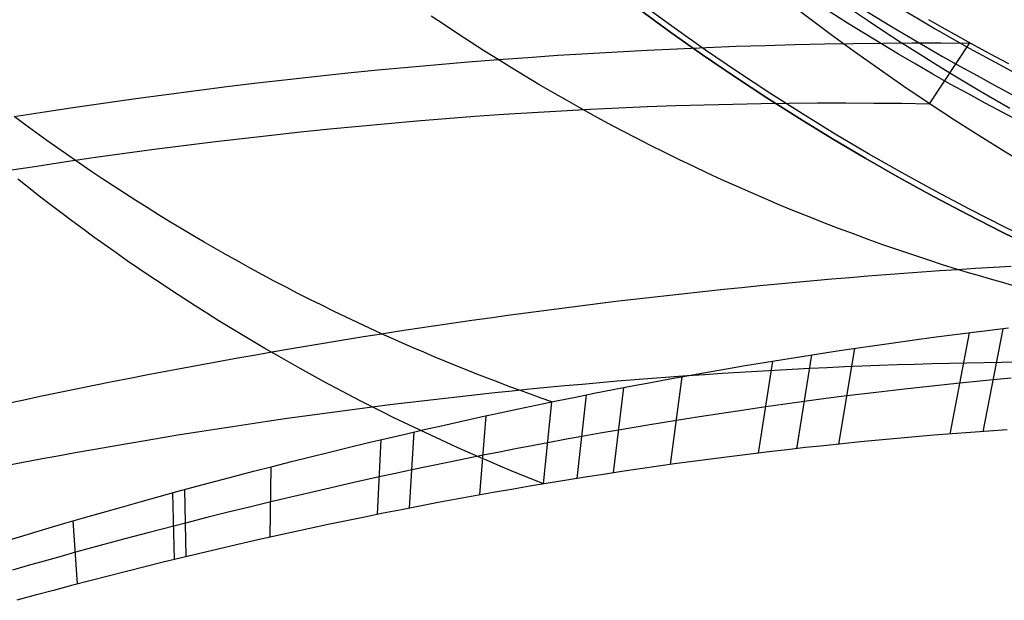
# Model space of a CAD drawing. Extents: x 5157 to 5867, y -156 to 1031.
# Tile 7 of 87: x 5450 to 5482, y 550 to 569. Entities that reach past the tile are written whole.
import ezdxf

# ---------------------------------------------------------------- set-up
doc = ezdxf.new("R2010")
doc.units = 0
doc.layers.add('1', color=7, linetype='CONTINUOUS')

msp = doc.modelspace()

# ---------------------------------------------------------------- linework, layer by layer
at = {"layer": '1', "color": 39}
for p, q in [((5479.401230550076, 566.2413757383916, 20.75608000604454), (5480.717978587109, 568.2342377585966, 16.26662259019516)), ((5480.074598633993, 555.4650043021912, 13.92117805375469), (5480.702789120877, 558.7723152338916, 10.11309356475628)), ((5481.146906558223, 555.5448971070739, 14.17068779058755), (5481.796736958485, 558.903809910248, 10.41333638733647)), ((5476.435149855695, 555.1381467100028, 13.10970716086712), (5476.964518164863, 558.2662682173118, 9.13883113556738)), ((5473.821752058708, 554.8466577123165, 12.56514977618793), (5474.28227118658, 557.8489608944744, 8.490884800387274)), ((5475.064030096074, 554.9908305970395, 12.82011213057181), (5475.553922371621, 558.0521606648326, 8.792923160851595)), ((5470.946458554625, 554.4756512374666, 12.00215245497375), (5471.330266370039, 557.3418855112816, 7.824697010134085)), ((5469.085453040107, 554.2073189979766, 11.65910004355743), (5469.420248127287, 556.9871128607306, 7.420891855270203)), ((5466.804422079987, 553.8468329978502, 11.26311957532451), (5467.076543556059, 556.5226759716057, 6.955193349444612)), ((5467.898182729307, 554.024021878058, 11.44963801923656), (5468.200045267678, 556.749340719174, 7.174318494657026)), ((5464.719203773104, 553.4869872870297, 10.92492117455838), (5464.935368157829, 556.0701600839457, 6.558866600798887)), ((5461.380050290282, 552.8506110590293, 10.43279141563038), (5461.506356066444, 555.2909676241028, 5.981788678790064)), ((5462.426278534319, 553.0578960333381, 10.58033515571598), (5462.579906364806, 555.5420150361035, 6.15482029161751)), ((5457.886318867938, 552.1087813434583, 9.98227777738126), (5457.918940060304, 554.4068329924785, 5.452846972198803)), ((5455.138777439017, 551.4731008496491, 9.672429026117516), (5455.098049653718, 553.6642679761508, 5.087992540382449)), ((5454.75920020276, 551.3816335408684, 9.632720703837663), (5454.708233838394, 553.5583331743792, 5.041122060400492)), ((5451.593523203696, 550.5830424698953, 9.331994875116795), (5451.458176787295, 552.6429069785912, 4.684823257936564))]:
    msp.add_line(p, q, dxfattribs=at)
for points in [[(5482.106463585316, 560.3204928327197, 11.68202292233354), (5481.747528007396, 560.4207510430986, 11.68876268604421), (5481.38902657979, 560.523113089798, 11.69610450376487), (5481.030975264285, 560.6275920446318, 11.70404084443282), (5480.673390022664, 560.7342009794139, 11.71256417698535), (5480.316286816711, 560.8429529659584, 11.72166697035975), (5479.827047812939, 560.9956978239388, 11.73508831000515), (5479.338781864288, 561.1524919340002, 11.7495682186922), (5478.851524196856, 561.3133241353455, 11.76508820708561), (5478.365310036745, 561.4781832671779, 11.78162978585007), (5477.880174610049, 561.6470581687, 11.79917446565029), (5477.396153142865, 561.8199376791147, 11.81770375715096), (5476.913280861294, 561.996810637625, 11.83719917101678), (5476.431592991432, 562.1776658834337, 11.85764221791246), (5475.951124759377, 562.3624922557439, 11.87901440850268), (5475.471911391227, 562.5512785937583, 11.90129725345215), (5474.993988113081, 562.74401373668, 11.92447226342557), (5474.517390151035, 562.9406865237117, 11.94852094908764), (5474.042152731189, 563.1412857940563, 11.97342482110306), (5473.56831107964, 563.345800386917, 11.99916539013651), (5473.095900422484, 563.5542191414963, 12.02572416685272), (5472.624955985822, 563.7665308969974, 12.05308266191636), (5472.155512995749, 563.9827244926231, 12.08122238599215), (5471.687606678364, 564.2027887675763, 12.11012484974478), (5471.221272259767, 564.42671256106, 12.13977156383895), (5470.756544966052, 564.6544847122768, 12.17014403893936), (5470.29346002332, 564.8860940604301, 12.20122378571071), (5469.832052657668, 565.1215294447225, 12.23299231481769), (5469.372358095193, 565.3607797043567, 12.26543113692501), (5468.914411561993, 565.6038336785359, 12.29852176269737), (5468.458248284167, 565.850680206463, 12.33224570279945), (5468.003903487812, 566.1013081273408, 12.36658446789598), (5467.551412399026, 566.3557062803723, 12.40151956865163), (5467.100810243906, 566.6138635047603, 12.43703251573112), (5466.652132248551, 566.8757686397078, 12.47310481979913), (5466.20541363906, 567.1414105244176, 12.50971799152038), (5465.760689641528, 567.4107779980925, 12.54685354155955), (5465.317995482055, 567.6838598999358, 12.58449298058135), (5464.877364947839, 567.9606433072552, 12.622619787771), (5464.43882607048, 568.2411082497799, 12.66122531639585), (5464.002405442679, 568.5252329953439, 12.70030288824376), (5463.568129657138, 568.8129958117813, 12.73984582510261), (5463.136025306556, 569.1043749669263, 12.77984744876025)], [(5482.023915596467, 566.08565989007, 18.55651133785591), (5481.530060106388, 566.3684501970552, 18.54341899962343), (5481.03826729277, 566.6550983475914, 18.53074156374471), (5480.548569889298, 566.9455922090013, 18.51846903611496), (5480.061000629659, 567.2399196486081, 18.50659142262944), (5479.519181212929, 567.5730515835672, 18.49378434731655), (5478.980097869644, 567.910925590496, 18.48144319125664), (5478.443792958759, 568.2535199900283, 18.46955403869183), (5477.910308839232, 568.6008131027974, 18.45810297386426), (5477.379687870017, 568.9527832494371, 18.44707608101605), (5476.851972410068, 569.3094087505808, 18.43645944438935)], [(5479.370445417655, 568.993975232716, 16.20326147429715), (5479.800006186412, 568.7456948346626, 16.22221812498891), (5480.231343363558, 568.5005282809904, 16.24173677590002), (5480.664427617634, 568.2584745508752, 16.26183394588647), (5481.099229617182, 568.0195326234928, 16.28252615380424), (5481.535720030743, 567.7837014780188, 16.3038299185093), (5481.973869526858, 567.550980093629, 16.32576175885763)], [(5449.525333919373, 565.8229619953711, 10.24534559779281), (5450.519446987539, 565.9786449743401, 10.3532644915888), (5451.512885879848, 566.1290419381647, 10.46622357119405), (5452.505593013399, 566.2741605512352, 10.58423644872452), (5453.497510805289, 566.4140084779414, 10.70731673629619), (5454.488581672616, 566.5485933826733, 10.83547804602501), (5455.478748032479, 566.6779229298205, 10.96873399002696), (5456.467952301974, 566.8020047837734, 11.10709818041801), (5457.456136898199, 566.9208466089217, 11.25058422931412), (5458.443244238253, 567.0344560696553, 11.39920574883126), (5459.429216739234, 567.1428408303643, 11.5529763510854), (5460.413996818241, 567.2460085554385, 11.7119096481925), (5461.397526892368, 567.3439669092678, 11.87601925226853), (5462.379749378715, 567.4367235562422, 12.04531877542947), (5463.360606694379, 567.5242861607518, 12.21982182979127), (5464.34004125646, 567.6066623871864, 12.39954202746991), (5465.317995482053, 567.6838598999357, 12.58449298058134), (5466.294878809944, 567.7559195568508, 12.7747806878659), (5467.270166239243, 567.8228106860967, 12.9703321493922), (5468.24380126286, 567.8845407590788, 13.1711617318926), (5469.215727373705, 567.941117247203, 13.37728380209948), (5470.185888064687, 567.9925476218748, 13.58871272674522), (5471.154226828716, 568.0388393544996, 13.80546287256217), (5472.1206871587, 568.0799999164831, 14.02754860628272), (5473.085212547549, 568.1160367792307, 14.25498429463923), (5474.047746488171, 568.1469574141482, 14.48778430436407), (5475.008232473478, 568.1727692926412, 14.72596300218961), (5475.966613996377, 568.1934798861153, 14.96953475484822), (5476.92283454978, 568.2090966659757, 15.21851392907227), (5477.876837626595, 568.2196271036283, 15.47291489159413), (5478.828566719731, 568.2250786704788, 15.73275200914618), (5479.777965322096, 568.2254588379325, 15.99803964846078), (5480.724976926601, 568.220775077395, 16.26879217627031)], [(5449.300843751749, 564.0630437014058, 15.0054602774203), (5450.26262631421, 564.2125058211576, 15.10947886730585), (5451.223610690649, 564.3568670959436, 15.21838115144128), (5452.183740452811, 564.4961125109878, 15.33216712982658), (5453.142959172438, 564.6302270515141, 15.45083680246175), (5454.10121042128, 564.7591957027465, 15.5743901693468), (5455.058437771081, 564.883003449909, 15.70282723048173), (5456.014584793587, 565.0016352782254, 15.83614798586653), (5456.969595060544, 565.1150761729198, 15.9743524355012), (5457.923412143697, 565.2233111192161, 16.11744057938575), (5458.875979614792, 565.3263251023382, 16.26541241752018), (5459.827241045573, 565.4241031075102, 16.41826794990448), (5460.777140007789, 565.5166301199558, 16.57600717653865), (5461.725620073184, 565.6038911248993, 16.7386300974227), (5462.672624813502, 565.6858711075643, 16.90613671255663), (5463.618097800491, 565.762555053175, 17.07852702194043), (5464.561982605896, 565.8339279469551, 17.2558010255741), (5465.504222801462, 565.8999747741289, 17.43795872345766), (5466.444761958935, 565.9606805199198, 17.62500011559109), (5467.383543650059, 566.0160301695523, 17.81692520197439), (5468.320511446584, 566.0660087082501, 18.01373398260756), (5469.255608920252, 566.1106011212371, 18.21542645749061), (5470.188779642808, 566.1497923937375, 18.42200262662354), (5471.119967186, 566.1835675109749, 18.63346249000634), (5472.049115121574, 566.2119114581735, 18.84980604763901), (5472.976167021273, 566.2348092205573, 19.07103329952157), (5473.901066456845, 566.2522457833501, 19.297144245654), (5474.823757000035, 566.2642061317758, 19.5281388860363), (5475.744182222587, 566.2706752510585, 19.76401722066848), (5476.662285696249, 566.2716381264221, 20.00477924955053), (5477.578010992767, 566.2670797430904, 20.25042497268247), (5478.491301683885, 566.2569850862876, 20.50095439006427), (5479.402101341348, 566.2413391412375, 20.75636750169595)], [(5467.076928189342, 556.5224849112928, 6.954799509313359), (5466.725147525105, 556.6456685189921, 7.008628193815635), (5466.373893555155, 556.7709359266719, 7.062820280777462), (5466.023180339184, 556.8982855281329, 7.117373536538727), (5465.673021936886, 557.0277157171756, 7.17228572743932), (5465.323432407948, 557.1592248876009, 7.227554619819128), (5464.974425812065, 557.2928114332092, 7.28317798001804), (5464.626016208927, 557.4284737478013, 7.339153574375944), (5464.278217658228, 557.5662102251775, 7.395479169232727), (5463.931044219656, 557.7060192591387, 7.452152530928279), (5463.584509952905, 557.8478992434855, 7.509171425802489), (5463.238628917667, 557.9918485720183, 7.566533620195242), (5462.89341517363, 558.1378656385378, 7.624236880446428), (5462.548882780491, 558.2859488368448, 7.682278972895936), (5462.205045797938, 558.4360965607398, 7.740657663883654), (5461.861918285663, 558.5883072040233, 7.799370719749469), (5461.519514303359, 558.742579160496, 7.858415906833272), (5461.126069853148, 558.9228110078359, 7.926829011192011), (5460.733624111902, 559.1057673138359, 7.995676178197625), (5460.342197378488, 559.2914403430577, 8.064953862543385), (5459.951809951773, 559.4798223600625, 8.134658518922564), (5459.562482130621, 559.6709056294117, 8.204786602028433), (5459.174234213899, 559.8646824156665, 8.275334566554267), (5458.787086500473, 560.0611449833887, 8.346298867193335), (5458.401059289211, 560.2602855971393, 8.41767595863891), (5458.016172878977, 560.4620965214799, 8.489462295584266), (5457.632447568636, 560.6665700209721, 8.561654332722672), (5457.249903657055, 560.8736983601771, 8.634248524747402), (5456.868561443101, 561.083473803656, 8.707241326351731), (5456.488441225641, 561.2958886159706, 8.780629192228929), (5456.109563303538, 561.5109350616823, 8.854408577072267), (5455.731947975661, 561.7286054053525, 8.928575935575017), (5455.355615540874, 561.9488919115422, 9.003127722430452), (5454.980586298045, 562.1717868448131, 9.078060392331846), (5454.606880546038, 562.3972824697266, 9.15337039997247), (5454.23451858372, 562.6253710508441, 9.2290542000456), (5453.863520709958, 562.8560448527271, 9.305108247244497), (5453.493907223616, 563.0892961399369, 9.381528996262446), (5453.125698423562, 563.3251171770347, 9.458312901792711), (5452.758914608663, 563.5635002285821, 9.535456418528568), (5452.393576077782, 563.8044375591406, 9.61295600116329), (5452.029703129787, 564.0479214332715, 9.690808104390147), (5451.667316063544, 564.2939441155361, 9.769009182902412), (5451.306435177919, 564.5424978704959, 9.847555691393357), (5450.947080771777, 564.7935749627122, 9.926444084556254), (5450.589273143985, 565.0471676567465, 10.00567081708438), (5450.233032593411, 565.3032682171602, 10.085232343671), (5449.878379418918, 565.5618689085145, 10.16512511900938), (5449.525333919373, 565.8229619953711, 10.24534559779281)], [(5466.805256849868, 553.8458862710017, 11.26390991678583), (5466.449930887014, 553.9876702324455, 11.32901231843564), (5466.095311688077, 554.1315129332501, 11.3943621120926), (5465.741412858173, 554.2774112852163, 11.45995776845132), (5465.388248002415, 554.4253622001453, 11.52579775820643), (5465.035830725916, 554.575362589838, 11.59188055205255), (5464.684174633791, 554.7274093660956, 11.65820462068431), (5464.333293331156, 554.8814994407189, 11.72476843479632), (5463.983200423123, 555.0376297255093, 11.79157046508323), (5463.633909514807, 555.1957971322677, 11.85860918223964), (5463.285434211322, 555.355998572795, 11.92588305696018), (5462.937788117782, 555.5182309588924, 11.99339055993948), (5462.590984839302, 555.682491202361, 12.06113016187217), (5462.245037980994, 555.8487762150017, 12.12910033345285), (5461.899961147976, 556.0170829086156, 12.19729954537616), (5461.555767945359, 556.1874081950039, 12.26572626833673), (5461.212471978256, 556.3597489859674, 12.33437897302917), (5460.818238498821, 556.5607205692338, 12.41372193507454), (5460.4252322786, 556.7643518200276, 12.49335974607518), (5460.033472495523, 556.9706332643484, 12.57328955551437), (5459.642978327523, 557.1795554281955, 12.65350851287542), (5459.253768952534, 557.3911088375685, 12.73401376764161), (5458.865863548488, 557.6052840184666, 12.81480246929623), (5458.479281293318, 557.8220714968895, 12.89587176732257), (5458.094041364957, 558.0414617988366, 12.97721881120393), (5457.710162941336, 558.2634454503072, 13.0588407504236), (5457.32766520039, 558.4880129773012, 13.14073473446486), (5456.94656732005, 558.7151549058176, 13.22289791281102), (5456.566888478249, 558.944861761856, 13.30532743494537), (5456.18864785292, 559.177124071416, 13.38802045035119), (5455.811864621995, 559.4119323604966, 13.47097410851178), (5455.436557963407, 559.6492771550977, 13.55418555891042), (5455.06274705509, 559.8891489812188, 13.63765195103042), (5454.690451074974, 560.131538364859, 13.72137043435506), (5454.319689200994, 560.376435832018, 13.80533815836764), (5453.950480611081, 560.6238319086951, 13.88955227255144), (5453.582844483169, 560.87371712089, 13.97400992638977), (5453.216799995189, 561.1260819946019, 14.0587082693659), (5452.852366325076, 561.3809170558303, 14.14364445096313), (5452.48956265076, 561.6382128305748, 14.22881562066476), (5452.128408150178, 561.8979598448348, 14.31421892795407), (5451.768922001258, 562.1601486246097, 14.39985152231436), (5451.411123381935, 562.4247696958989, 14.48571055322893), (5451.055031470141, 562.6918135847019, 14.57179317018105), (5450.700665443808, 562.9612708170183, 14.65809652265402), (5450.34804448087, 563.2331319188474, 14.74461776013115), (5449.99718775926, 563.5073874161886, 14.8313540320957), (5449.648114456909, 563.7840278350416, 14.91830248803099)], [(5449.21198925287, 556.4564907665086, 6.403329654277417), (5449.796152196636, 556.5814799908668, 6.453825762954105), (5450.380551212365, 556.7048561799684, 6.506185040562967), (5450.965179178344, 556.8266193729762, 6.56041004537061), (5451.550028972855, 556.9467696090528, 6.616503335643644), (5452.135093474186, 557.0653069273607, 6.674467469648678), (5452.720365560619, 557.1822313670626, 6.734305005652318), (5453.305838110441, 557.2975429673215, 6.796018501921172), (5453.891504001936, 557.4112417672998, 6.859610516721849), (5454.47735611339, 557.5233278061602, 6.925083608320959), (5455.063387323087, 557.6338011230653, 6.992440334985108), (5455.649590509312, 557.7426617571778, 7.061683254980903), (5456.235958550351, 557.8499097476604, 7.132814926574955), (5456.82248432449, 557.9555451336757, 7.20583790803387), (5457.409160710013, 558.0595679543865, 7.280754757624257), (5457.995980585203, 558.1619782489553, 7.357568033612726), (5458.582936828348, 558.2627760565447, 7.436280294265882), (5459.170022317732, 558.3619614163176, 7.516894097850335), (5459.75722993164, 558.4595343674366, 7.599412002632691), (5460.344552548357, 558.5554949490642, 7.683836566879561), (5460.931983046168, 558.6498432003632, 7.770170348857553), (5461.519514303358, 558.7425791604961, 7.858415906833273), (5462.107164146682, 558.8337062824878, 7.948580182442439), (5462.694897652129, 558.9232180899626, 8.040664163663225), (5463.28270483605, 559.0111116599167, 8.134673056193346), (5463.870575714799, 559.0973840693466, 8.230612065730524), (5464.45850030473, 559.1820323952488, 8.328486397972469), (5465.046468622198, 559.2650537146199, 8.428301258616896), (5465.634470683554, 559.3464451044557, 8.530061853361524), (5466.222496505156, 559.4262036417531, 8.633773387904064), (5466.810536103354, 559.5043264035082, 8.739441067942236), (5467.398579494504, 559.5808104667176, 8.847070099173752), (5467.98661669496, 559.6556529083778, 8.956665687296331), (5468.574637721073, 559.7288508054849, 9.068233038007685), (5469.162632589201, 559.8004012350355, 9.181777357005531), (5469.750591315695, 559.8703012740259, 9.297303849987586), (5470.33850391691, 559.9385479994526, 9.414817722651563), (5470.926360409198, 560.0051384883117, 9.53432418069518), (5471.514150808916, 560.0700698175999, 9.65582842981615), (5472.101865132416, 560.1333390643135, 9.77933567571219), (5472.689493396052, 560.1949433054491, 9.904851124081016), (5473.277025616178, 560.2548796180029, 10.03237998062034), (5473.864451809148, 560.3131450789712, 10.16192745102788), (5474.451761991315, 560.3697367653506, 10.29349874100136), (5475.038946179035, 560.4246517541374, 10.42709905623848), (5475.62599438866, 560.477887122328, 10.56273360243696), (5476.212896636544, 560.5294399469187, 10.70040758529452), (5476.79964293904, 560.5793073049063, 10.84012621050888), (5477.386223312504, 560.6274862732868, 10.98189468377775), (5477.972627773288, 560.6739739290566, 11.12571821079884), (5478.558846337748, 560.7187673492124, 11.27160199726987), (5479.144869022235, 560.7618636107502, 11.41955124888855), (5479.730685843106, 560.8032597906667, 11.56957117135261), (5480.316286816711, 560.8429529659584, 11.72166697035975), (5480.899809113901, 560.8808224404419, 11.87535240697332), (5481.483096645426, 560.9169926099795, 12.03111047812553), (5482.066139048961, 560.951459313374, 12.18894589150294)], [(5449.337101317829, 552.0141340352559, 4.485228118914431), (5449.951105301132, 552.1986461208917, 4.540180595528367), (5450.56548472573, 552.3812389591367, 4.59732326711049), (5451.180220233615, 552.5619035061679, 4.656660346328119), (5451.795292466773, 552.7406307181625, 4.718196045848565), (5452.410682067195, 552.9174115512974, 4.781934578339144), (5453.026369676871, 553.0922369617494, 4.84788015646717), (5453.642335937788, 553.2650979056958, 4.916036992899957), (5454.258561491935, 553.4359853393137, 4.986409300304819), (5454.875026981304, 553.6048902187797, 5.059001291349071), (5455.491713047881, 553.7718035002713, 5.13381717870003), (5456.108600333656, 553.9367161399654, 5.210861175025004), (5456.725669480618, 554.0996190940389, 5.290137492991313), (5457.342901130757, 554.2605033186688, 5.371650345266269), (5457.960275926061, 554.4193597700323, 5.455403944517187), (5458.577774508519, 554.5761794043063, 5.541402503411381), (5459.195377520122, 554.730953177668, 5.629650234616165), (5459.813065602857, 554.8836720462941, 5.720151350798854), (5460.430819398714, 555.034326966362, 5.812910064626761), (5461.048619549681, 555.1829088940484, 5.907930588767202), (5461.666446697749, 555.3294087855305, 6.005217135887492), (5462.284281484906, 555.4738175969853, 6.104773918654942), (5462.902104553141, 555.6161262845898, 6.20660514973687), (5463.519896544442, 555.7563258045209, 6.310715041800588), (5464.137638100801, 555.8944071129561, 6.417107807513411), (5464.755309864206, 556.030361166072, 6.525787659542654), (5465.372892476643, 556.1641789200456, 6.636758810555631), (5465.990366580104, 556.2958513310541, 6.750025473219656), (5466.607712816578, 556.4253693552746, 6.865591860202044), (5467.224911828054, 556.5527239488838, 6.983462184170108), (5467.841944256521, 556.6779060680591, 7.103640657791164), (5468.458793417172, 556.8009062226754, 7.226127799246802), (5469.075453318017, 556.9217131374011, 7.350909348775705), (5469.691920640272, 557.0403150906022, 7.477967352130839), (5470.308192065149, 557.1567003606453, 7.607283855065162), (5470.924264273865, 557.2708572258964, 7.73884090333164), (5471.540133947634, 557.382773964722, 7.872620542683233), (5472.155797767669, 557.4924388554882, 8.008604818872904), (5472.771252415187, 557.5998401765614, 8.146775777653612), (5473.3864945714, 557.7049662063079, 8.287115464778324), (5474.001520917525, 557.807805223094, 8.429605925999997), (5474.616328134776, 557.9083455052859, 8.574229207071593), (5475.230912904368, 558.0065753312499, 8.72096735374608), (5475.845271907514, 558.1024829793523, 8.869802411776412), (5476.459401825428, 558.1960567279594, 9.020716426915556), (5477.073299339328, 558.2872848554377, 9.173691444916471), (5477.686961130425, 558.3761556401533, 9.328709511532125), (5478.300383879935, 558.4626573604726, 9.485752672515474), (5478.913564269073, 558.5467782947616, 9.64480297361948), (5479.526498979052, 558.6285067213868, 9.805842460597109), (5480.13918469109, 558.7078309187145, 9.968853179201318), (5480.751618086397, 558.784739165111, 10.13381717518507), (5481.363795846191, 558.8592197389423, 10.30071649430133), (5481.975714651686, 558.9312609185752, 10.46953318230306)], [(5449.250059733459, 554.4457605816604, 11.06993286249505), (5449.817988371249, 554.5543581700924, 11.11334798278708), (5450.386134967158, 554.6612236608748, 11.15844276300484), (5450.954492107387, 554.7663549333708, 11.20521720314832), (5451.523052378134, 554.8697498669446, 11.25367130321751), (5452.091808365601, 554.9714063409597, 11.30380506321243), (5452.660752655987, 555.0713222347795, 11.35561848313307), (5453.229877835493, 555.169495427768, 11.40911156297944), (5453.799176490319, 555.2659237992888, 11.46428430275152), (5454.368641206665, 555.3606052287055, 11.52113670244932), (5454.938264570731, 555.4535375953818, 11.57966876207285), (5455.508039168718, 555.5447187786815, 11.63988048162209), (5456.077957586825, 555.6341466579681, 11.70177186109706), (5456.648012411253, 555.7218191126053, 11.76534290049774), (5457.218196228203, 555.8077340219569, 11.83059359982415), (5457.788501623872, 555.8918892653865, 11.89752395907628), (5458.358921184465, 555.9742827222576, 11.96613397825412), (5458.929447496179, 556.0549122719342, 12.03642365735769), (5459.500073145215, 556.1337757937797, 12.10839299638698), (5460.070790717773, 556.2108711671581, 12.18204199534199), (5460.641592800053, 556.2861962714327, 12.25737065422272), (5461.212471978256, 556.3597489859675, 12.33437897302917), (5461.783400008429, 556.4315248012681, 12.41306404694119), (5462.354390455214, 556.5015253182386, 12.49342865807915), (5462.925436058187, 556.5697496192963, 12.57547280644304), (5463.496529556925, 556.6361967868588, 12.65919649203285), (5464.067663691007, 556.7008659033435, 12.7445997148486), (5464.638831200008, 556.7637560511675, 12.83168247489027), (5465.210024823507, 556.8248663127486, 12.92044477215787), (5465.781237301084, 556.8841957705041, 13.0108866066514), (5466.352461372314, 556.9417435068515, 13.10300797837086), (5466.923689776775, 556.9975086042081, 13.19680888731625), (5467.494915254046, 557.0514901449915, 13.29228933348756), (5468.066130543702, 557.1036872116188, 13.38944931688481), (5468.637328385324, 557.1540988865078, 13.48828883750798), (5469.208501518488, 557.2027242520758, 13.58880789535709), (5469.779642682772, 557.2495623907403, 13.69100649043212), (5470.350744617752, 557.2946123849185, 13.79488462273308), (5470.921800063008, 557.3378733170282, 13.90044229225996), (5471.492801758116, 557.3793442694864, 14.00767949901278), (5472.063742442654, 557.419024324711, 14.11659624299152), (5472.634614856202, 557.4569125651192, 14.22719252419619), (5473.205411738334, 557.4930080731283, 14.33946834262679), (5473.77612582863, 557.527309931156, 14.45342369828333), (5474.346749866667, 557.5598172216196, 14.56905859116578), (5474.917276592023, 557.5905290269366, 14.68637302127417), (5475.487698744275, 557.6194444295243, 14.80536698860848), (5476.058009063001, 557.6465625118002, 14.92604049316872), (5476.62820028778, 557.6718823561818, 15.04839353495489), (5477.198265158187, 557.6954030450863, 15.17242611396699), (5477.768196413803, 557.7171236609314, 15.29813823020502), (5478.337986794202, 557.7370432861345, 15.42552988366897), (5478.907629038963, 557.7551610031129, 15.55460107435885), (5479.477115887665, 557.7714758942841, 15.68535180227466), (5480.046440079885, 557.7859870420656, 15.8177820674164), (5480.615594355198, 557.7986935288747, 15.95189186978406), (5481.184571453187, 557.8095944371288, 16.08768120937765), (5481.753364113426, 557.8186888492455, 16.22515008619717), (5482.321965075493, 557.8259758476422, 16.36429850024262)], [(5482.064972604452, 557.292519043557, 12.42922800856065), (5481.474469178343, 557.2380377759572, 12.27670457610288), (5480.932130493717, 557.1861119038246, 12.13805115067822), (5480.391327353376, 557.13252454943, 12.00117170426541), (5479.489637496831, 557.0390355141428, 11.77615039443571), (5478.580034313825, 556.9391507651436, 11.55353212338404), (5477.65372584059, 556.8314554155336, 11.33159595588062), (5477.181559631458, 556.7742366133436, 11.2203458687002), (5476.701920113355, 556.7145345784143, 11.10862095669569), (5476.01586371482, 556.6264483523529, 10.95102958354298), (5475.310773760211, 556.5327283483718, 10.79174097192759), (5474.689895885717, 556.4476278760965, 10.6536691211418), (5474.053569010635, 556.357962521, 10.51423890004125), (5473.347217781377, 556.2555710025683, 10.36188519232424), (5472.624814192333, 556.1477739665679, 10.20871821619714), (5471.888239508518, 556.0346630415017, 10.05535287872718), (5471.139374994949, 555.9163298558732, 9.902404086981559), (5470.203330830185, 555.7636230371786, 9.71555581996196), (5469.253565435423, 555.60315132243, 9.530946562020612), (5468.653877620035, 555.4989209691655, 9.41699135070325), (5468.04966253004, 555.3916336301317, 9.3042093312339), (5467.497254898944, 555.2915665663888, 9.202869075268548), (5466.940903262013, 555.1888888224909, 9.102500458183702), (5466.4185070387, 555.0907569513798, 9.009795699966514), (5465.892278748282, 554.9902207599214, 8.917924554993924), (5465.362022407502, 554.8872048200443, 8.826896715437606), (5464.827542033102, 554.7816337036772, 8.736721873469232), (5464.25420376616, 554.6664568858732, 8.641759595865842), (5463.675770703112, 554.5482372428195, 8.547822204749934), (5463.092148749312, 554.4269081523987, 8.45495856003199), (5462.503243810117, 554.3024029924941, 8.363217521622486), (5461.975336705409, 554.189029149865, 8.282660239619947), (5461.44332275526, 554.0730996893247, 8.203076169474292), (5460.570482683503, 553.8793066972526, 8.075949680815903), (5459.688523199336, 553.6790333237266, 7.951757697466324), (5458.798798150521, 553.4725321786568, 7.830738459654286), (5457.902661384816, 553.2600558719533, 7.713130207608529), (5457.209785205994, 553.0926968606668, 7.62513110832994), (5456.514433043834, 552.9220321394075, 7.53939645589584), (5455.81712183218, 552.7481422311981, 7.456031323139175), (5455.11836850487, 552.571107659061, 7.375140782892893), (5454.733659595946, 552.4724358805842, 7.331747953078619), (5453.936761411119, 552.2652929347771, 7.244483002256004), (5453.137309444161, 552.0537184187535, 7.160536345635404), (5452.334036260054, 551.8373053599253, 7.079853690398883), (5451.525674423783, 551.6156467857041, 7.002380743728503), (5451.016193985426, 551.4739538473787, 6.955467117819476), (5450.504010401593, 551.3299583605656, 6.909796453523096), (5449.988914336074, 551.1835755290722, 6.865373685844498), (5449.470696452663, 551.0347205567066, 6.822203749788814)], [(5481.937170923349, 555.6063345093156, 14.36538321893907), (5481.338523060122, 555.5662460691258, 14.22406662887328), (5480.739810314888, 555.5236506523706, 14.08405132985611), (5480.141035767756, 555.4785568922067, 13.94536598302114), (5479.542202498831, 555.4309734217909, 13.80803924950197), (5478.943313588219, 555.3809088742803, 13.67209979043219), (5478.344372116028, 555.3283718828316, 13.53757626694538), (5477.745381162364, 555.2733710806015, 13.40449734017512), (5477.14634380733, 555.215915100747, 13.27289167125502), (5476.547263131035, 555.1560125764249, 13.14278792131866), (5475.948142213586, 555.0936721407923, 13.01421475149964), (5475.348984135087, 555.0289024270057, 12.88720082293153), (5474.749791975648, 554.9617120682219, 12.76177479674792), (5474.150568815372, 554.892109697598, 12.63796533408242), (5473.551317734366, 554.8201039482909, 12.5158010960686), (5472.952041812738, 554.7457034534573, 12.39531074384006), (5472.352744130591, 554.6689168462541, 12.27652293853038), (5471.753427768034, 554.589752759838, 12.15946634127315), (5471.154095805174, 554.508219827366, 12.04416961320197), (5470.554751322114, 554.424326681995, 11.93066141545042), (5469.955397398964, 554.3380819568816, 11.81897040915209), (5469.356037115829, 554.2494942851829, 11.70912525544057), (5468.756673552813, 554.1585723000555, 11.60115461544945), (5468.157309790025, 554.0653246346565, 11.49508715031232), (5467.557948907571, 553.9697599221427, 11.39095152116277), (5466.958594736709, 553.8718861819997, 11.28877129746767), (5466.359254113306, 553.7717089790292, 11.18854968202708), (5465.759934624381, 553.6692332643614, 11.09028478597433), (5465.160643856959, 553.5644639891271, 10.99397472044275), (5464.561389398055, 553.4574061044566, 10.89961759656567), (5463.96217883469, 553.3480645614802, 10.80721152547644), (5463.363019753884, 553.2364443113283, 10.71675461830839), (5462.763919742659, 553.1225503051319, 10.62824498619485), (5462.164886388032, 553.0063874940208, 10.54168074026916), (5461.565927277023, 552.8879608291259, 10.45705999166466), (5460.967049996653, 552.7672752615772, 10.37438085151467), (5460.368262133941, 552.6443357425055, 10.29364143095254), (5459.769571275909, 552.519147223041, 10.2148398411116), (5459.170985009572, 552.3917146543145, 10.13797419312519), (5458.572510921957, 552.262042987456, 10.06304259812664), (5457.974156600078, 552.1301371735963, 9.990043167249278), (5457.375929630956, 551.9960021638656, 9.918974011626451), (5456.777837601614, 551.8596429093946, 9.849833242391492), (5456.179888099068, 551.7210643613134, 9.782618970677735), (5455.582088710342, 551.5802714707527, 9.717329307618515), (5454.984447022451, 551.437269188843, 9.653962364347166), (5454.38697062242, 551.2920624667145, 9.592516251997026), (5453.789667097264, 551.1446562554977, 9.532989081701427), (5453.192544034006, 550.9950555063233, 9.475378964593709), (5452.595609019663, 550.8432651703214, 9.419684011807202), (5451.99886964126, 550.6892901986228, 9.365902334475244), (5451.402333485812, 550.5331355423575, 9.314032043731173), (5450.806008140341, 550.3748061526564, 9.26407125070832), (5450.209901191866, 550.2143069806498, 9.216018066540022), (5449.614020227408, 550.051642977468, 9.169870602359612)]]:
    msp.add_polyline3d(points, dxfattribs=at)
at = {"layer": '1', "color": 39, "extrusion": (0, 0, -1)}
for centre, radius, start, end in [((-5516.457743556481, 631.9387358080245, -24.54245504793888), 78.01440697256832, 275.6800077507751, 35.68000775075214), ((-5516.457743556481, 631.9387358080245, -24.54245504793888), 77.8291174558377, 275.6800077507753, 35.68000775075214), ((-5516.457743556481, 631.9387358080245, -16.98230980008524), 77.82911745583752, 275.6800077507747, 35.68000775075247)]:
    msp.add_arc(centre, radius, start, end, dxfattribs=at)
at = {"layer": '1', "color": 39}
for centre, radius, start, end in [((5516.457743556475, 631.9387358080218, 16.98230980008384), 78.01440697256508, 144.3199922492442, 264.3199922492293), ((5516.457743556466, 631.9387358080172, 20.76238242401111), 78.0144069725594, 144.319992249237, 264.319992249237), ((5519.101773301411, 636.7110792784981, 26.28278870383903), 78.66496083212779, 228.6296690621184, 258.5134262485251), ((5519.101276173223, 636.7098760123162, 27.47969700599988), 79.32616943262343, 228.6489337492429, 258.5136061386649)]:
    msp.add_arc(centre, radius, start, end, dxfattribs=at)
at = {"layer": '1', "color": 35, "extrusion": (0, 0, -1)}
for centre, radius, start, end in [((-5516.622270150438, 632.5078643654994, -275.000016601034), 65.49025845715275, 218.7371651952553, 38.73716519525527), ((-5516.622270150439, 632.5078643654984, -251.484028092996), 65.49025845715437, 218.7371651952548, 38.73716519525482), ((-5516.622270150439, 632.5078643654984, -251.484028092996), 64.49025845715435, 218.737165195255, 38.73716519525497), ((-5516.622270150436, 632.5078643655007, -52.6072568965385), 62.49999999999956, 218.7371651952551, 38.73716519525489), ((-5516.622270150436, 632.5078643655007, -103.5072568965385), 62.49999999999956, 218.7371651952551, 38.73716519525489)]:
    msp.add_arc(centre, radius, start, end, dxfattribs=at)
at = {"layer": '1', "color": 35}
msp.add_arc((5516.62227015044, 632.5078643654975, 275.000016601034), 64.49025845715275, 141.2628348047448, 321.2628348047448, dxfattribs=at)
at = {"layer": '1', "color": 39, "extrusion": (2.834481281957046e-07, 2.349931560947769e-06, -0.9999999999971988)}
msp.add_arc((-5522.514943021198, 631.236240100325, -20.75321071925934), 77.99448487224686, 282.379123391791, 15.86625106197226, dxfattribs=at)
at = {"layer": '1', "color": 39, "extrusion": (-0.02347246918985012, -0.04235091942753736, -0.9988270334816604)}
msp.add_arc((4518.608808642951, -3225.025309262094, -181.2820826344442), 77.75494296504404, 71.99349468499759, 102.6886528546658, dxfattribs=at)

doc.saveas('drawing.dxf')
